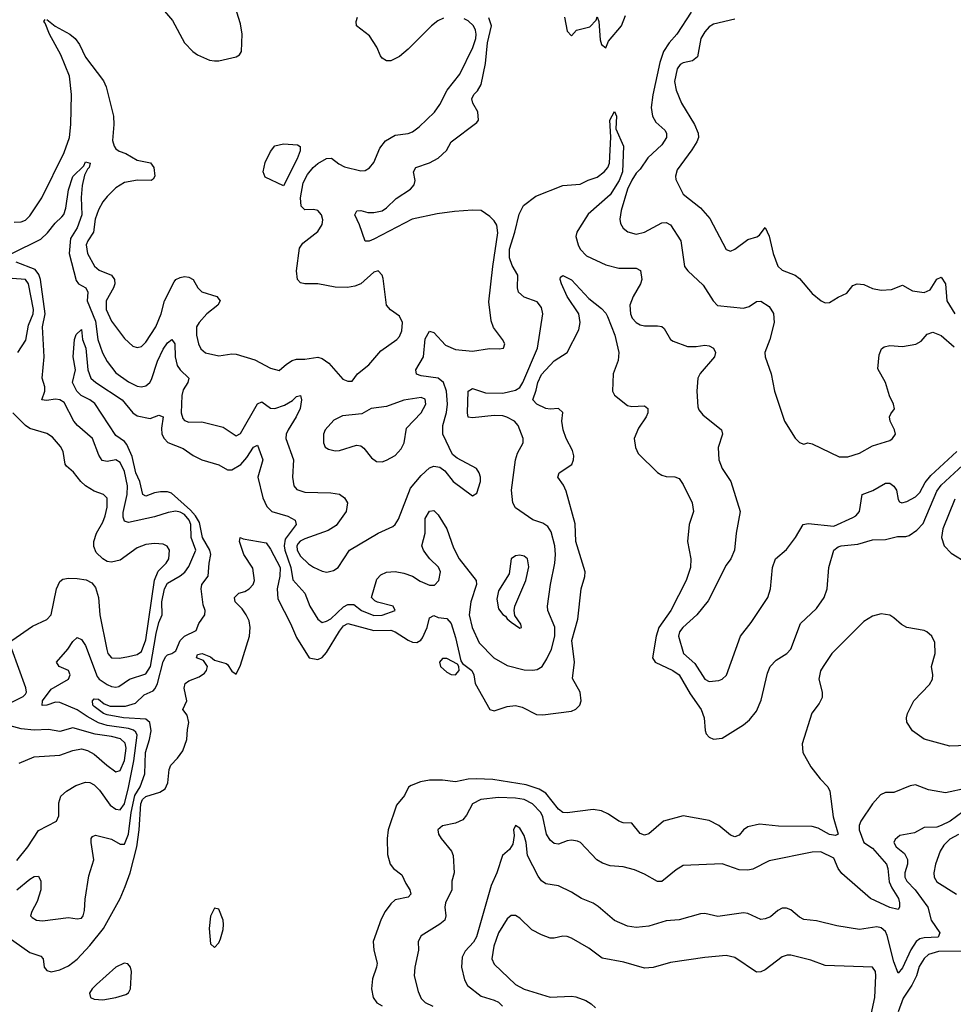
# Model space of a CAD drawing. Header units: inches. Extents: x 1384664 to 1536621, y 460766 to 646467.
# Tile 103 of 256: x 1411683 to 1416026, y 552658 to 557238. Entities that reach past the tile are written whole.
import ezdxf

# ---------------------------------------------------------------- set-up
doc = ezdxf.new("R2010")
doc.units = ezdxf.units.IN
doc.header["$MEASUREMENT"] = 0
doc.layers.add('B4515', color=7, linetype='Continuous')

msp = doc.modelspace()

# ---------------------------------------------------------------- linework, layer by layer
at = {"layer": 'B4515', "color": 5}
for points, elevation in [([(1412261.6, 557390), (1412393.8, 557233.8), (1412450.3, 557130.3), (1412488, 557090), (1412510, 557075.3), (1412566, 557050), (1412590, 557046), (1412610, 557046.4), (1412690, 557066), (1412705.6, 557074.4), (1412715.6, 557090), (1412717.7, 557170), (1412710, 557219), (1412693.3, 557273.3)], 720), ([(1414218.1, 557250), (1414230, 557184.2), (1414250, 557163), (1414272.7, 557190), (1414335.2, 557204.8), (1414364.2, 557235.8), (1414370, 557251.3), (1414376.5, 557230), (1414383.7, 557143.7), (1414390, 557122.8), (1414410, 557106.8), (1414421.9, 557138.1), (1414483, 557210), (1414501.8, 557258.2)], 660), ([(1414807.1, 557272.9), (1414740.1, 557170), (1414703.5, 557130), (1414677.4, 557090), (1414660.4, 557039.6), (1414628.2, 556888.2), (1414620.7, 556830), (1414626, 556790), (1414642, 556762), (1414684.4, 556724.4), (1414691.9, 556710), (1414691.1, 556690), (1414670, 556655.7), (1414604.4, 556595.6), (1414570, 556542), (1414550, 556524.8), (1414530, 556492.2), (1414510.8, 556449.2), (1414481.5, 556350), (1414474.6, 556310), (1414478, 556290), (1414490, 556269), (1414511.9, 556251.9), (1414550, 556240.8), (1414590, 556248.9), (1414670, 556292.9), (1414690, 556295.2), (1414710, 556283.2), (1414758.9, 556210), (1414776, 556090), (1414790.3, 556070), (1414862.8, 556002.8), (1414909.4, 555929.5), (1414928.8, 555908.8), (1415050, 555896.6), (1415075.9, 555904.1), (1415110, 555926.5), (1415130, 555928.9), (1415170, 555904.4), (1415190, 555870.8), (1415191.9, 555830), (1415172.2, 555750), (1415149.2, 555690), (1415150.2, 555670), (1415179.2, 555590), (1415194.9, 555510), (1415240.9, 555370), (1415290, 555290.7), (1415310, 555270.6), (1415330, 555264), (1415349.6, 555270.4), (1415370, 555264.9), (1415494.8, 555205.2), (1415535.2, 555204.8), (1415590, 555221.5), (1415650, 555256.5), (1415730, 555281.3), (1415743.7, 555290), (1415756.9, 555310), (1415753, 555330), (1415731.6, 555370), (1415729.5, 555390), (1415734.8, 555405.2), (1415751.9, 555428.1), (1415747, 555450), (1415728.6, 555488.6), (1415709.7, 555550), (1415674.5, 555614.5), (1415681, 555679), (1415692.4, 555707.6), (1415703.7, 555716.3), (1415730, 555722), (1415790, 555717.7), (1415851.2, 555728.8), (1415877, 555743), (1415904.1, 555775.9), (1415930, 555784.5), (1415970, 555769.4), (1416030, 555716.5)], 660), ([(1411647, 556150), (1411782.3, 556217.7), (1411812.9, 556247.1), (1411848.2, 556291.8), (1411879.5, 556320.5), (1411888.1, 556331.9), (1411898.5, 556361.5), (1411910, 556446.8), (1411930, 556508.7), (1411982, 556558), (1411990, 556576.3), (1412010.3, 556570), (1412006.8, 556550), (1411998, 556542), (1411984.9, 556515.1), (1411973.8, 556466.2), (1411968.7, 556411.3), (1411972.5, 556330), (1411951.3, 556270), (1411919.4, 556220.6), (1411913.4, 556150), (1411945.4, 556025.4), (1411956.3, 556010), (1411990.2, 555990), (1412000.9, 555970), (1411996.3, 555930), (1412035.6, 555835.6), (1412046.2, 555750), (1412069.1, 555689.1), (1412090, 555648.4), (1412130, 555596.1), (1412190, 555553.9), (1412230, 555533.4), (1412250, 555530.1), (1412270, 555535.3), (1412289, 555551), (1412296.2, 555563.7), (1412324.9, 555650), (1412350, 555705.8), (1412370, 555735.2), (1412390.2, 555750.2), (1412404.4, 555730), (1412405.8, 555670), (1412415.3, 555630), (1412429.4, 555609.4), (1412469.4, 555570), (1412465.7, 555550), (1412443.9, 555516.1), (1412436.9, 555490), (1412434.7, 555410), (1412442.3, 555382.3), (1412450, 555373.4), (1412470, 555365.8), (1412530, 555366.9), (1412630, 555342.6), (1412690, 555302), (1412710, 555312.9), (1412790, 555450.9), (1412810, 555461.1), (1412850, 555431.6), (1412870, 555428.7), (1412915.6, 555444.4), (1412952.7, 555467.3), (1412970, 555484.9), (1412990, 555490.4), (1412994.7, 555470), (1412987.5, 555430), (1412968.5, 555390), (1412931.5, 555330), (1412922.6, 555310), (1412920.9, 555290), (1412957.2, 555190), (1412952.9, 555110), (1412959.1, 555070), (1412972.9, 555052.9), (1413010, 555039.7), (1413130, 555036.6), (1413170, 555030.2), (1413194.6, 555014.6), (1413207.3, 554990), (1413201.6, 554950), (1413154.7, 554885.3), (1413118.1, 554861.9), (1413010, 554823.8), (1412987.9, 554812.1), (1412979.2, 554800.8), (1412972.9, 554790), (1412973.8, 554770), (1412990, 554742), (1413026.6, 554706.6), (1413050, 554690.6), (1413090, 554673.2), (1413111.2, 554668.8), (1413143.6, 554676.4), (1413164.2, 554690), (1413218, 554770), (1413350, 554849.2), (1413419, 554881), (1413430, 554890.4), (1413444.9, 554915), (1413501.4, 555058.6), (1413550, 555117.6), (1413590, 555154), (1413610, 555160.7), (1413637.2, 555157.2), (1413660, 555140), (1413699.5, 555090), (1413790, 555022.8), (1413810, 555036), (1413826.9, 555090), (1413826.9, 555110), (1413820.5, 555130), (1413807.3, 555150), (1413717.8, 555197.8), (1413696.2, 555216.2), (1413651.9, 555310), (1413652.1, 555350), (1413669.1, 555410.9), (1413673.8, 555450), (1413668.5, 555510), (1413654.5, 555550), (1413630, 555571.1), (1413550, 555580.9), (1413528.5, 555588.5), (1413525.7, 555610), (1413561.1, 555670), (1413570, 555754), (1413590, 555788.7), (1413610, 555782.8), (1413663.7, 555723.7), (1413710, 555703.1), (1413790, 555695.6), (1413869, 555709), (1413913.8, 555706.2), (1413934, 555710), (1413939.3, 555730), (1413929.4, 555750), (1413886.5, 555806.5), (1413876.5, 555836.5), (1413865.4, 555925.4), (1413883.5, 556090), (1413907, 556247), (1413901.9, 556281.9), (1413890, 556301.8), (1413870, 556322), (1413829.8, 556349.8), (1413790, 556352.1), (1413705.9, 556345.9), (1413624.6, 556335.4), (1413509.4, 556310.6), (1413330, 556216.8), (1413308.5, 556208.4), (1413290, 556207.6), (1413264.1, 556284.1), (1413242.3, 556330), (1413251.5, 556348.5), (1413270, 556350.2), (1413301.8, 556341.8), (1413330, 556340.5), (1413370, 556349.3), (1413390, 556363.2), (1413433.8, 556406.2), (1413500.3, 556450), (1413518.5, 556470), (1413522.9, 556490), (1413514.5, 556530), (1413526, 556550), (1413590, 556571.6), (1413630, 556593.4), (1413668.2, 556630), (1413690.5, 556669.5), (1413810, 556759.3), (1413816.9, 556770), (1413814.6, 556810), (1413791.6, 556850), (1413786.8, 556870), (1413795.8, 556890), (1413813.1, 556906.9), (1413830, 556936.5), (1413850, 557034.9), (1413859.9, 557130), (1413878.4, 557210), (1413866, 557246)], 660), ([(1411656.8, 556296.8), (1411690, 556297.3), (1411710, 556306), (1411730, 556326), (1411786, 556410), (1411890, 556620.3), (1411914.2, 556690), (1411921.8, 556750), (1411924.7, 556890), (1411915.4, 556975.4), (1411874.5, 557074.5), (1411821.5, 557170), (1411802.3, 557222.3), (1411795.1, 557230), (1411801.3, 557238.7)], 680), ([(1411810, 557238.7), (1411848.1, 557208.1), (1411916.5, 557170), (1411941.3, 557150), (1411962, 557122), (1411990, 557064), (1412073.3, 556953.3), (1412085, 556925), (1412119.2, 556790), (1412121.6, 556750), (1412115.5, 556675.5), (1412122, 556650), (1412130, 556637.4), (1412146.5, 556626.5), (1412176.2, 556616.2), (1412230, 556583.8), (1412291.4, 556571.4), (1412307.6, 556550), (1412312.3, 556510), (1412303.8, 556496.2), (1412294, 556490), (1412231.4, 556491.4), (1412170, 556480.7), (1412130, 556456.1), (1412090, 556416.3), (1412069.8, 556390.3), (1412050, 556353.6), (1412034, 556310), (1412027.2, 556250), (1411999.4, 556210), (1411993, 556190), (1411998.2, 556150), (1412031, 556091), (1412053.2, 556073.2), (1412110, 556050.1), (1412123.6, 556030), (1412125.6, 556010), (1412120.1, 555990), (1412085.8, 555930), (1412085.2, 555890), (1412110, 555835.3), (1412170, 555754.7), (1412210, 555719.6), (1412230, 555712.6), (1412250, 555717.8), (1412270, 555738.6), (1412316.2, 555810), (1412341.9, 555870), (1412356.2, 555930), (1412402, 556018), (1412410, 556029.1), (1412430, 556039.3), (1412450, 556043.2), (1412470, 556040.8), (1412490.1, 556030.1), (1412512.2, 555990), (1412530, 555972.2), (1412599.5, 555950), (1412615.5, 555930), (1412605.2, 555910), (1412554, 555870), (1412518.1, 555830), (1412506.2, 555810), (1412505.4, 555770), (1412515.2, 555730), (1412526.4, 555706.4), (1412548, 555688), (1412610, 555675.1), (1412670, 555684.4), (1412690, 555682.3), (1412776.2, 555656.2), (1412850, 555617.1), (1412890, 555606), (1412923.6, 555636.4), (1412950, 555652.2), (1412970, 555658.5), (1413010, 555658.6), (1413070, 555668.2), (1413090, 555662.2), (1413120.5, 555640.4), (1413185.8, 555565.8), (1413210, 555557.3), (1413230, 555556), (1413254.5, 555590), (1413307.9, 555632.1), (1413363, 555697), (1413437.4, 555750), (1413450, 555763.7), (1413460.3, 555790), (1413464.5, 555830), (1413450, 555858.5), (1413408.5, 555888.5), (1413389.8, 555910), (1413374.2, 556034.2), (1413369.7, 556050), (1413350, 556069.7), (1413330, 556063.5), (1413270.1, 556009.9), (1413241.8, 555998.2), (1413207.7, 555992.3), (1413150, 555993.3), (1413070, 556009), (1413008.9, 556008.9), (1412990, 556013.6), (1412975, 556030), (1412971.3, 556070), (1412984, 556176), (1413000.8, 556199.2), (1413070, 556252.4), (1413090, 556285.5), (1413093, 556307), (1413086.6, 556330), (1413070, 556349.7), (1413050, 556355.3), (1413010, 556353.7), (1412992.6, 556370), (1412989.9, 556410), (1413001.4, 556478.6), (1413021.5, 556518.5), (1413048.9, 556551.1), (1413070, 556569.2), (1413110, 556593), (1413133.2, 556593.2), (1413167.1, 556567.1), (1413193.4, 556553.4), (1413270, 556534.6), (1413290, 556536.5), (1413310, 556548.9), (1413330, 556573), (1413359.1, 556640.9), (1413385, 556675), (1413430, 556700.2), (1413490, 556709), (1413510, 556716.5), (1413540.7, 556739.3), (1413612.2, 556807.8), (1413636.7, 556843.3), (1413671.1, 556910), (1413730, 556985.2), (1413790.9, 557109.1), (1413804.5, 557150), (1413806.3, 557170), (1413803.3, 557190), (1413793.6, 557210), (1413770, 557232.3), (1413750, 557241.7)], 680), ([(1413655, 557245), (1413627.9, 557232.1), (1413598.9, 557210), (1413490, 557100.6), (1413450, 557066.8), (1413410, 557046.6), (1413390, 557047.4), (1413370, 557059.1), (1413361.4, 557070), (1413344.8, 557110), (1413310, 557162.7), (1413249.7, 557210), (1413247.7, 557230), (1413255, 557250)], 680), ([(1415010, 557240.5), (1414910, 557217.2), (1414890, 557204.5), (1414870, 557181.6), (1414851.8, 557150), (1414835.3, 557064.7), (1414812.7, 557047.3), (1414770, 557038), (1414755.6, 557030), (1414740.8, 557010), (1414729.1, 556950), (1414737, 556910), (1414761.6, 556850), (1414822.2, 556750), (1414839.2, 556710), (1414840.2, 556690), (1414833.5, 556670), (1414810, 556631.9), (1414741, 556539), (1414733.4, 556510), (1414735.2, 556495.2), (1414770, 556426), (1414850, 556362.6), (1414892.9, 556312.9), (1414969.5, 556169.5), (1414990, 556162), (1415010, 556171.1), (1415070, 556215.9), (1415112.5, 556227.5), (1415124.5, 556235.5), (1415150, 556270.6), (1415170, 556230.7), (1415187.2, 556150), (1415210, 556091.7), (1415230, 556072.4), (1415290, 556048.9), (1415310, 556034.9), (1415370, 555963.7), (1415410.7, 555930), (1415430, 555921.1), (1415450, 555922), (1415490, 555947.8), (1415530, 555966), (1415557.8, 556002.2), (1415578, 556010), (1415610, 556006), (1415650, 555987.2), (1415690, 555979.4), (1415737.7, 555982.3), (1415790, 556003.1), (1415836.7, 555976.7), (1415890.8, 555969.2), (1415918.5, 555981.5), (1415950, 556030.7), (1415970, 556040.7), (1415990.3, 556010), (1415996.5, 555930), (1416032.3, 555870)], 680), ([(1411670, 553190.1), (1411730, 553240.8), (1411750, 553253.2), (1411770, 553254.7), (1411782, 553230), (1411781, 553190), (1411763.8, 553136.2), (1411739.1, 553090), (1411733.7, 553070), (1411741.3, 553061.3), (1411760.7, 553050), (1411790, 553047), (1411910, 553062.2), (1411950, 553054.9), (1411970, 553059.1), (1411978.4, 553070), (1411985.3, 553094.7), (1411987.4, 553147.4), (1412004.9, 553255), (1412028.3, 553330), (1412015.3, 553410), (1412016.3, 553430), (1412021.4, 553438.6), (1412035.6, 553444.4), (1412110, 553426.5), (1412150, 553403.2), (1412170, 553402.4), (1412190, 553448.9), (1412202.4, 553550), (1412219.4, 553630), (1412244.1, 553670), (1412264.7, 553730), (1412268, 553830), (1412287.3, 553890), (1412294.5, 553930), (1412288.7, 553968.7), (1412270, 553984.5), (1412166, 553990), (1412090, 554004.4), (1412073.8, 554010), (1412030, 554043.2), (1412024, 554050), (1412021.4, 554070), (1412030, 554079.3), (1412050, 554077.4), (1412075.7, 554055.7), (1412104.1, 554044.1), (1412175.3, 554044.7), (1412221.5, 554058.5), (1412262.8, 554097.2), (1412303.7, 554116.3), (1412313.7, 554126.3), (1412323.9, 554150), (1412350, 554252.9), (1412363.5, 554276.5), (1412370, 554283.8), (1412390.5, 554289.6), (1412410, 554302.4), (1412430.3, 554350), (1412449.4, 554370.6), (1412504, 554396), (1412516.5, 554430), (1412544.6, 554470), (1412545.7, 554490), (1412536.2, 554516.2), (1412527, 554590), (1412530, 554610.3), (1412559.4, 554650), (1412563.8, 554710), (1412572.1, 554750), (1412568.4, 554770), (1412532.9, 554830), (1412519.1, 554899.1), (1412501, 554930), (1412477, 554957), (1412390, 555035.2), (1412370, 555042), (1412337.6, 555042.4), (1412310, 555037.7), (1412270, 555021.9), (1412256.4, 555030), (1412242.1, 555090), (1412224.1, 555130), (1412205.8, 555205.8), (1412181.5, 555261.5), (1412170, 555276.5), (1412130, 555304.5), (1412032.1, 555452.1), (1412010, 555469.3), (1411969.2, 555489.2), (1411949.5, 555510), (1411928.6, 555550), (1411942.4, 555610), (1411932.5, 555670), (1411938, 555750), (1411946.1, 555773.9), (1411970, 555796.3), (1411974.6, 555750), (1411990.5, 555710), (1412000.6, 555610), (1412014, 555570), (1412037.3, 555550), (1412159.4, 555470), (1412210, 555408.7), (1412230, 555395.3), (1412290, 555383.5), (1412330, 555399), (1412350, 555390.7), (1412342.6, 555337.4), (1412345.1, 555310), (1412354.8, 555290), (1412372, 555272), (1412443.1, 555243.1), (1412490, 555210.8), (1412530, 555191), (1412610, 555166.7), (1412650, 555143.7), (1412670, 555143.9), (1412711.2, 555168.8), (1412739, 555201), (1412770, 555250.2), (1412790, 555259.5), (1412813.4, 555190), (1412790.9, 555110), (1412813.5, 555013.5), (1412833.1, 554973.1), (1412856, 554950), (1412930, 554929.1), (1412964.1, 554910), (1412968.7, 554890), (1412918.5, 554821.5), (1412913.4, 554790), (1412916.2, 554770), (1412944.2, 554690), (1412953.2, 554633.2), (1413010.2, 554570), (1413032.9, 554510), (1413070, 554449.2), (1413090, 554434.7), (1413110, 554439.7), (1413130, 554451.6), (1413190, 554507), (1413210, 554517.9), (1413237.1, 554517.1), (1413273.4, 554490), (1413330, 554466.9), (1413370, 554468.1), (1413429.5, 554490), (1413420.9, 554510), (1413348.1, 554528.1), (1413334.4, 554534.4), (1413320.3, 554550), (1413343.9, 554636.1), (1413363.8, 554656.2), (1413390, 554667.5), (1413430, 554670.7), (1413470, 554663.8), (1413510, 554648.9), (1413545.8, 554625.8), (1413590, 554607.4), (1413612.5, 554607.5), (1413632.3, 554630), (1413641.2, 554670), (1413632, 554692), (1413590.5, 554730), (1413575.2, 554750), (1413561.1, 554770), (1413554.4, 554790), (1413569.4, 554850), (1413570, 554917.6), (1413590, 554951.3), (1413610, 554955.5), (1413630, 554934.3), (1413670.1, 554870.1), (1413701.8, 554781.8), (1413728, 554730), (1413806.5, 554630), (1413808.6, 554610), (1413780.9, 554530), (1413774.1, 554470), (1413787.5, 554410), (1413819.7, 554339.7), (1413887.9, 554270), (1413950, 554233.5), (1414030, 554214), (1414068.3, 554211.7), (1414090, 554215.5), (1414113.5, 554230), (1414135.2, 554264.8), (1414156.8, 554310), (1414172.3, 554370), (1414172.5, 554412.5), (1414139.9, 554490), (1414138.6, 554510), (1414152.2, 554610), (1414172.6, 554710), (1414176.1, 554750), (1414171.9, 554790), (1414155, 554855), (1414140.4, 554880.4), (1414116.8, 554896.7), (1414070, 554910.8), (1413990, 554967.2), (1413976.8, 554990), (1413970.6, 555050), (1413989.1, 555190.9), (1413998.5, 555221.5), (1414025.1, 555270), (1414024.7, 555290), (1414001.7, 555350), (1413984.5, 555370), (1413949.5, 555389.5), (1413930, 555395), (1413890, 555396.2), (1413790, 555385.7), (1413770, 555389.8), (1413765.9, 555410), (1413769.3, 555510), (1413790, 555521.8), (1413850, 555502), (1413930, 555500.4), (1413990, 555515.4), (1414010, 555527.6), (1414023.9, 555550), (1414091.2, 555710), (1414116.2, 555870), (1414110, 555899.5), (1414090, 555925.4), (1414030, 555947.8), (1414004, 555970), (1413998, 555990), (1413999.8, 556050), (1413974.6, 556094.6), (1413962.2, 556130), (1413960.8, 556170), (1413987, 556250), (1414006.1, 556333.9), (1414026.8, 556373.2), (1414083.4, 556416.6), (1414210, 556466.4), (1414290, 556472.9), (1414328, 556492), (1414370, 556505.3), (1414401.3, 556530), (1414418.3, 556550), (1414426.9, 556570), (1414432.1, 556692.1), (1414428.8, 556770), (1414450, 556811.5), (1414458.6, 556790), (1414455.6, 556730), (1414491.6, 556650), (1414487.7, 556530), (1414471.4, 556490), (1414430, 556423.6), (1414327.1, 556332.9), (1414286.5, 556270), (1414274.9, 556250), (1414270.3, 556230), (1414280.3, 556190), (1414290.3, 556170), (1414319.1, 556139.1), (1414410, 556098.2), (1414470, 556082.3), (1414550, 556082.8), (1414571.6, 556071.6), (1414576.6, 556030), (1414571.5, 556010), (1414536.1, 555950), (1414521.5, 555910), (1414524.4, 555870), (1414532.2, 555850), (1414550, 555828.7), (1414570, 555818), (1414590, 555814.6), (1414650, 555814.6), (1414670.3, 555810.3), (1414681.3, 555801.3), (1414710.3, 555750.3), (1414722.3, 555742.3), (1414790, 555718.5), (1414830, 555717.6), (1414870, 555724), (1414890, 555720.9), (1414910.4, 555710), (1414919.5, 555690), (1414914.9, 555670), (1414848.4, 555591.7), (1414838, 555570), (1414832.2, 555510), (1414836.9, 555436.9), (1414842.6, 555422.6), (1414860.7, 555400.7), (1414948.4, 555330), (1414952.7, 555310), (1414932.5, 555247.5), (1414935.9, 555190), (1414950, 555150.3), (1414991, 555090), (1415034.9, 554950), (1415015.3, 554850), (1415008.5, 554770), (1414990.3, 554730), (1414970, 554700.7), (1414885.7, 554534.3), (1414832.4, 554470), (1414767.1, 554410), (1414752.6, 554390), (1414747.3, 554370), (1414770.2, 554290), (1414823.8, 554243.8), (1414870, 554170.5), (1414890, 554159.5), (1414935.4, 554164.6), (1414950, 554170.4), (1414970.7, 554189.3), (1415036.2, 554370), (1415085.4, 554434.6), (1415162.9, 554550), (1415175.7, 554590), (1415185.3, 554690), (1415198.7, 554730), (1415250, 554773), (1415291.8, 554830), (1415327.4, 554890), (1415350, 554895.1), (1415470, 554882.3), (1415558.2, 554921.8), (1415572.5, 554930), (1415589.9, 554950.1), (1415602.6, 555030), (1415651.7, 555048.3), (1415710, 555082.2), (1415730, 555082.2), (1415750, 555068.8), (1415761.1, 555050), (1415770, 555006), (1415775.8, 554995.8), (1415786, 554990), (1415810, 554996.5), (1415850, 555019.3), (1415870, 555038.9), (1415894.8, 555085.2), (1415921.6, 555118.4), (1416042.2, 555230)], 640), ([(1411670, 553326.5), (1411721.8, 553390), (1411770, 553466.5), (1411854.8, 553510), (1411865.9, 553534.1), (1411865.4, 553594.6), (1411874.1, 553625.9), (1411901.3, 553650), (1411943.6, 553676.4), (1411990, 553691.6), (1412010, 553690.2), (1412030, 553679.3), (1412054.1, 553654.1), (1412104.4, 553584.4), (1412130, 553566), (1412150, 553562.8), (1412170, 553591), (1412190, 553667.1), (1412213.4, 553790), (1412230.2, 553910), (1412223.8, 553923.8), (1412213.3, 553933.3), (1412190, 553941.1), (1412090, 553955.2), (1412050, 553966.9), (1411996.3, 553996.3), (1411950, 554028.5), (1411870, 554062.5), (1411850, 554063.4), (1411810, 554049.9), (1411788, 554048), (1411789.7, 554069.7), (1411830, 554123.2), (1411910.8, 554170), (1411918.4, 554190), (1411910.8, 554210), (1411867, 554230), (1411854.7, 554250), (1411907, 554310), (1411930, 554345.3), (1411950, 554363.7), (1411970, 554354.9), (1411990, 554327.4), (1412042.9, 554182.9), (1412053.2, 554170), (1412090, 554145.6), (1412110, 554135.7), (1412130, 554132.5), (1412144.2, 554135.8), (1412193.6, 554170), (1412270, 554195.3), (1412291.2, 554228.8), (1412317.4, 554382.6), (1412330, 554433.4), (1412345.7, 554470), (1412344.7, 554530), (1412356.1, 554590), (1412370, 554617), (1412430, 554650.5), (1412451.5, 554668.5), (1412470, 554694.6), (1412502.5, 554770), (1412481.5, 554830), (1412479.7, 554890), (1412472, 554910), (1412450, 554935.8), (1412430, 554946.9), (1412410, 554952.4), (1412373.9, 554946.1), (1412310, 554925.2), (1412190, 554899.3), (1412170, 554905.3), (1412164.1, 554924.1), (1412164.9, 554944.9), (1412183.7, 555030), (1412185, 555070), (1412170, 555136.8), (1412150, 555177.5), (1412130, 555189.9), (1412090, 555182.5), (1412067.4, 555187.4), (1412051.6, 555211.6), (1412021.5, 555290), (1411951.6, 555350), (1411934.4, 555370), (1411890, 555458), (1411870, 555469.9), (1411850, 555472.7), (1411807.2, 555467.2), (1411786.3, 555470), (1411799.4, 555510), (1411800.6, 555530), (1411787.1, 555570), (1411796.7, 555670), (1411789.9, 555810), (1411801.4, 555870), (1411780.7, 556030), (1411772.8, 556052.8), (1411755.3, 556075.3), (1411667.2, 556110)], 660), ([(1411673.8, 555690), (1411712, 555748), (1411723.4, 555816.6), (1411746, 555870), (1411747.8, 555890), (1411724.5, 556010), (1411709.5, 556030), (1411522.7, 556042.7)], 680), ([(1411618.2, 552978.2), (1411730, 552899.2), (1411781.5, 552881.5), (1411792.4, 552870), (1411797.4, 552830), (1411810, 552815.3), (1411830, 552809.5), (1411870, 552818.1), (1411910, 552837.6), (1411950, 552867.8), (1412010, 552932), (1412073.5, 553010), (1412150, 553150.9), (1412173.4, 553206.6), (1412197.2, 553270), (1412227.9, 553390), (1412238.8, 553470), (1412247, 553590), (1412253.8, 553610), (1412270, 553624.1), (1412334.9, 553645.1), (1412360.2, 553659.8), (1412372, 553688), (1412378.6, 553750), (1412385.5, 553770), (1412417.2, 553802.8), (1412442.4, 553837.6), (1412461.1, 553890), (1412463.3, 553936.7), (1412470.7, 553969.3), (1412462.8, 554002.8), (1412442.7, 554030), (1412460.4, 554070), (1412448.5, 554128.5), (1412452.7, 554150), (1412470, 554162.5), (1412518.3, 554181.7), (1412542.2, 554197.8), (1412552.6, 554210), (1412556.3, 554230), (1412537.8, 554257.8), (1412506, 554270), (1412510, 554284.7), (1412531.3, 554290), (1412570, 554273.7), (1412590, 554258.4), (1412643.1, 554243.1), (1412650, 554239.3), (1412670, 554208), (1412690, 554194), (1412710, 554235.3), (1412752.3, 554370), (1412755.4, 554410), (1412750, 554441.7), (1412737.1, 554470), (1412717.7, 554497.8), (1412685, 554530), (1412681.9, 554550), (1412702.6, 554570), (1412730, 554577.5), (1412750, 554590.2), (1412769.1, 554610), (1412774.9, 554630), (1412767.2, 554687.2), (1412725.9, 554750), (1412705.6, 554810), (1412708.7, 554830), (1412722.9, 554822.9), (1412830, 554804.5), (1412850, 554775), (1412894.4, 554690), (1412893.6, 554650), (1412880.6, 554590), (1412883.8, 554543.8), (1412943, 554430), (1412970, 554364), (1413030, 554269.1), (1413070, 554262.2), (1413090, 554271), (1413110, 554295.1), (1413170, 554393.6), (1413190, 554418.9), (1413210, 554430.1), (1413330, 554396.2), (1413410, 554397.8), (1413430.1, 554390.1), (1413490, 554351.4), (1413510, 554342.7), (1413530, 554340.9), (1413548.7, 554351.3), (1413557.5, 554362.5), (1413578.2, 554410), (1413590, 554456.4), (1413610, 554466.5), (1413630, 554456.9), (1413670, 554452.4), (1413690, 554428.9), (1413710, 554364.4), (1413735.2, 554255.3), (1413743.4, 554243.4), (1413786.4, 554210), (1413794.9, 554190), (1413801.7, 554150), (1413870, 554028.7), (1413890, 554022.6), (1413950, 554043), (1413990, 554047.5), (1414020.3, 554040.3), (1414086.6, 554006.6), (1414116.2, 554003.8), (1414250, 554021.2), (1414270, 554030.3), (1414288.2, 554050), (1414294.6, 554070), (1414290, 554109.2), (1414254.1, 554174.2), (1414263.6, 554250), (1414252.1, 554350), (1414279.6, 554450), (1414294.8, 554590), (1414311.8, 554648.2), (1414312.8, 554670), (1414270.6, 554810), (1414267.2, 554892.8), (1414225.3, 555045.3), (1414213.4, 555073.4), (1414186.3, 555110), (1414192.8, 555130), (1414250.9, 555169.1), (1414259.9, 555190), (1414260.6, 555210), (1414253.9, 555233.9), (1414224.7, 555290), (1414210.5, 555329.5), (1414205.6, 555370), (1414210, 555411.1), (1414190, 555428.9), (1414150, 555425.7), (1414130, 555429.9), (1414089.4, 555450), (1414069.8, 555470), (1414085.8, 555514.2), (1414092.8, 555550), (1414110, 555586.9), (1414170, 555651), (1414230.5, 555689.5), (1414284.6, 555795.4), (1414291, 555830), (1414283.4, 555870), (1414229.8, 555950), (1414203.5, 556010), (1414196.9, 556030), (1414199.3, 556040.7), (1414210, 556048.4), (1414250, 556027.2), (1414330, 555941.1), (1414390, 555894.6), (1414410, 555872.4), (1414417, 555857), (1414451.6, 555770), (1414470.7, 555690), (1414467.4, 555652.6), (1414443.6, 555590), (1414441.1, 555510), (1414450, 555490.7), (1414510, 555443), (1414530, 555438.4), (1414590, 555441.6), (1414604.9, 555430), (1414604.9, 555410), (1414596.5, 555390), (1414562.3, 555337.7), (1414541.5, 555290), (1414548.1, 555248.1), (1414560.2, 555220.2), (1414650, 555131.8), (1414670, 555118.9), (1414690, 555112.9), (1414730, 555111.6), (1414750, 555104.4), (1414770, 555076.3), (1414811.3, 554990), (1414817.2, 554950), (1414797.3, 554890), (1414790.1, 554810.1), (1414804.8, 554730), (1414802.7, 554690), (1414782.8, 554630), (1414711.7, 554490), (1414655.7, 554410), (1414643.1, 554370), (1414626.7, 554270), (1414638.9, 554250), (1414721.6, 554210), (1414750.1, 554190), (1414802.3, 554102.3), (1414852.9, 554030), (1414867.1, 553990), (1414870.9, 553930.9), (1414876.6, 553916.6), (1414890, 553900.2), (1414910, 553891.9), (1414950, 553895.9), (1415050, 553957.2), (1415078.4, 553981.6), (1415110, 554022.2), (1415132.6, 554072.6), (1415161.3, 554198.7), (1415173.6, 554230), (1415202, 554258), (1415251.5, 554290), (1415269.8, 554310), (1415315.1, 554430), (1415390, 554498.6), (1415424.6, 554550), (1415438.5, 554590), (1415446.9, 554690), (1415470.8, 554770), (1415490, 554786.2), (1415503.7, 554790), (1415581.6, 554798.4), (1415650, 554818.4), (1415710, 554819.7), (1415766.3, 554833.7), (1415805.7, 554834.3), (1415820.9, 554839.1), (1415856.1, 554863.9), (1415885.2, 554894.8), (1415950, 555044.4), (1415970, 555072.2), (1416070, 555166.2)], 620), ([(1411647.1, 554350), (1411742.9, 554417.1), (1411810, 554447.9), (1411830, 554468.9), (1411854.9, 554590), (1411870, 554624.7), (1411884.6, 554635.4), (1411910, 554639.8), (1411950, 554638.5), (1411991.9, 554631.9), (1412018.8, 554618.8), (1412036.4, 554596.4), (1412049.4, 554550), (1412056.2, 554470), (1412088, 554308), (1412093.6, 554290), (1412110, 554270.3), (1412147.9, 554267.9), (1412190, 554275.4), (1412230, 554285.4), (1412250, 554298.9), (1412270, 554352.6), (1412309.6, 554630.4), (1412327.1, 554672.9), (1412364.5, 554710), (1412377, 554730), (1412379.8, 554770), (1412369.8, 554789.8), (1412350, 554798.2), (1412310, 554802), (1412270, 554797.5), (1412230, 554780.7), (1412150, 554724.2), (1412110, 554714), (1412090, 554718.5), (1412069.8, 554729.8), (1412039.4, 554759.4), (1412027.3, 554787.3), (1412027.7, 554810), (1412040.7, 554850), (1412070, 554900.9), (1412080.5, 554930), (1412089.9, 554970), (1412090, 555011.6), (1412073.3, 555030), (1412030, 555044.8), (1411989.4, 555069.5), (1411967.2, 555090), (1411933.2, 555133.2), (1411900.6, 555160.6), (1411894.5, 555170), (1411885.3, 555230), (1411872.6, 555252.6), (1411835.7, 555295.7), (1411810, 555313), (1411730, 555336.4), (1411710, 555350.4), (1411650.8, 555410)], 680), ([(1416032.3, 555007.7), (1415977.2, 554870), (1415970.2, 554830), (1415982.8, 554790), (1416016.3, 554756.3), (1416091.7, 554710)], 620), ([(1416090, 553861.4), (1416010, 553858.7), (1415890, 553891.6), (1415836.2, 553930), (1415809.8, 553969.8), (1415808.4, 553990), (1415813, 554010), (1415841.5, 554070), (1415914.5, 554145.5), (1415928.6, 554170), (1415931.2, 554190), (1415924.4, 554230), (1415941, 554290), (1415940.2, 554340.2), (1415925.5, 554370), (1415902.6, 554390), (1415890, 554396.1), (1415810, 554411.4), (1415784.4, 554424.4), (1415750, 554456.2), (1415730, 554468), (1415690, 554475), (1415650, 554463.5), (1415610, 554438.2), (1415461.6, 554290), (1415419.9, 554230), (1415408.7, 554208.7), (1415400.1, 554170), (1415416.1, 554110), (1415415.2, 554084.7), (1415402.3, 554057.7), (1415367.1, 554012.9), (1415322.8, 553870), (1415326, 553830), (1415362.6, 553762.6), (1415406.5, 553706.5), (1415442.4, 553670), (1415452.2, 553650), (1415467.2, 553530), (1415490.9, 553450), (1415477.5, 553442.5), (1415450, 553448.5), (1415397.4, 553477.4), (1415370, 553485.3), (1415213, 553487), (1415124.6, 553495.4), (1415070, 553483.2), (1415050, 553469.8), (1415030, 553444.8), (1415010, 553436.8), (1414990, 553444.2), (1414935.8, 553490), (1414890, 553513.3), (1414770, 553535.4), (1414677.6, 553510), (1414610, 553450.8), (1414590, 553445), (1414570, 553452), (1414530, 553500.7), (1414490, 553501.7), (1414470.4, 553509.6), (1414422.6, 553542.6), (1414390, 553557.3), (1414350, 553564.2), (1414230, 553548.1), (1414210, 553549.9), (1414190, 553566), (1414130, 553639.4), (1414098.9, 553658.9), (1414038.3, 553678.3), (1413883.5, 553703.5), (1413807.2, 553707.2), (1413770, 553705), (1413710, 553692.4), (1413650, 553700.3), (1413590, 553700.5), (1413547.3, 553692.7), (1413504.1, 553675.9), (1413492.5, 553667.5), (1413472.6, 553630), (1413435.5, 553584.5), (1413396.8, 553470), (1413391.9, 553430), (1413394.7, 553354.7), (1413407.2, 553310), (1413422, 553290), (1413461, 553261), (1413479.3, 553219.3), (1413498.5, 553190), (1413502.6, 553170), (1413490, 553156.3), (1413430, 553143.5), (1413410, 553125.4), (1413382.8, 553090), (1413365.3, 553054.7), (1413326.7, 552950), (1413330.2, 552910), (1413346, 552850), (1413343, 552830), (1413323.5, 552776.5), (1413319.7, 552730), (1413327, 552690), (1413344.1, 552664.1), (1413370, 552650.6)], 620), ([(1411590, 554036.1), (1411699.3, 554090), (1411710, 554101.2), (1411714.3, 554110), (1411712.2, 554130), (1411647.4, 554310)], 680), ([(1411680, 553780), (1411750, 553808.9), (1411870, 553817.6), (1411930, 553839), (1411970, 553846.6), (1411999.3, 553839.3), (1412030, 553821.5), (1412087.9, 553770), (1412130, 553739.3), (1412150, 553745.2), (1412170, 553792.4), (1412178.1, 553850), (1412173.2, 553873.2), (1412152.5, 553892.5), (1412110, 553904), (1412035, 553915), (1411930, 553943.4), (1411870, 553926.8), (1411816.8, 553936.8), (1411750, 553933.9), (1411690, 553939.3), (1411586.9, 553966.9)], 680), ([(1416090, 553663.4), (1415990, 553641), (1415910, 553654.9), (1415850, 553678.5), (1415825.3, 553674.7), (1415750, 553643.1), (1415710, 553643.1), (1415687.2, 553632.8), (1415650.1, 553589.9), (1415596, 553510), (1415588.2, 553490), (1415588.1, 553470), (1415610.1, 553410.1), (1415650, 553383.5), (1415714.4, 553310), (1415721.4, 553290), (1415728.2, 553228.2), (1415739.7, 553199.7), (1415770.7, 553150), (1415776.3, 553130), (1415776.1, 553110), (1415770, 553098.4), (1415731.3, 553108.7), (1415640.5, 553150), (1415507.2, 553267.2), (1415490.6, 553290), (1415470, 553337.6), (1415410, 553366.8), (1415370, 553366.2), (1415170, 553325), (1415093.8, 553286.2), (1415070, 553281.5), (1415030, 553283.4), (1414950, 553311.3), (1414770, 553303.1), (1414736.5, 553283.5), (1414670, 553229.7), (1414650, 553228.5), (1414590, 553262.7), (1414542.9, 553282.9), (1414490, 553297.3), (1414430, 553302.6), (1414394.7, 553314.7), (1414368.3, 553330), (1414291.5, 553410), (1414277.5, 553417.5), (1414250, 553421.2), (1414230, 553418.9), (1414190, 553403.5), (1414170, 553406.3), (1414150, 553422), (1414134, 553450), (1414117.1, 553530), (1414106.8, 553550), (1414068.8, 553590), (1414030, 553610.9), (1413990, 553617.1), (1413910, 553620.1), (1413828.2, 553610), (1413790.1, 553589.9), (1413761.8, 553538.2), (1413743.7, 553516.3), (1413710, 553500.4), (1413650, 553487.8), (1413628.7, 553470), (1413632, 553450), (1413643.1, 553430), (1413692.2, 553370), (1413699.3, 553350), (1413704.3, 553270), (1413694, 553230), (1413692.6, 553190), (1413663.8, 553130), (1413660.2, 553110), (1413665.6, 553070), (1413660.2, 553050), (1413638, 553030), (1413550, 552976.1), (1413536.8, 552950), (1413538.4, 552910), (1413521.4, 552830), (1413518.1, 552790), (1413536.9, 552716.9), (1413550, 552684.4), (1413570, 552667), (1413604.4, 552650)], 640), ([(1416070, 553553.3), (1416011.6, 553510), (1415970, 553489), (1415950, 553482.7), (1415890, 553480.3), (1415844.8, 553455.2), (1415777.1, 553442.9), (1415755, 553425), (1415749.3, 553410), (1415759.6, 553390), (1415799, 553359), (1415812.3, 553332.3), (1415812.1, 553310), (1415800.5, 553270), (1415801, 553250), (1415810, 553230.2), (1415848.1, 553190), (1415908, 553110), (1415923.4, 553050), (1415962.7, 552990), (1415954.9, 552970), (1415890, 552967.7), (1415870, 552962.9), (1415852.5, 552950), (1415829, 552911), (1415790, 552827.4), (1415770, 552803.5), (1415750, 552856), (1415718.1, 552978.1), (1415710, 552996.5), (1415690, 553014.4), (1415670, 553018), (1415590, 553005.6), (1415483.6, 553023.6), (1415390, 553045.7), (1415330, 553052.2), (1415310, 553062.6), (1415270, 553096.9), (1415250, 553104.7), (1415230, 553104.7), (1415210, 553094.3), (1415175.6, 553064.4), (1415150, 553054.8), (1415130, 553052.9), (1415070, 553079.8), (1415050, 553083.1), (1414930, 553067.1), (1414870, 553079.7), (1414850, 553078.3), (1414750, 553050.8), (1414690, 553046), (1414610, 553020.7), (1414550, 553014.8), (1414510, 553021.8), (1414450, 553047.1), (1414373.3, 553113.3), (1414350, 553127.8), (1414296.2, 553150), (1414250, 553179.7), (1414190, 553209.7), (1414130, 553217.7), (1414110, 553232.6), (1414094.3, 553254.3), (1414045.1, 553350), (1414039.3, 553410), (1414030, 553442.7), (1414010, 553477.6), (1413990, 553489.3), (1413979.5, 553470), (1413983.4, 553443.4), (1413976.5, 553403.5), (1413961.2, 553378.8), (1413928.8, 553350), (1413902.7, 553270), (1413875.5, 553210), (1413808.7, 552971.3), (1413793.3, 552946.7), (1413755.4, 552904.6), (1413742.1, 552877.9), (1413739, 552830), (1413752, 552772), (1413765.7, 552745.7), (1413830, 552695.6), (1413890, 552677.8), (1413910, 552667.2), (1413928.6, 552650)], 660), ([(1416050, 553447.6), (1416010, 553426.3), (1415982, 553398), (1415964.8, 553370), (1415943.7, 553310), (1415935.5, 553270), (1415936.5, 553250), (1415950, 553228.4), (1416040.2, 553170)], 680), ([(1415644.2, 552610), (1415660.7, 552690), (1415666, 552790), (1415664.5, 552810), (1415650, 552830.9), (1415430, 552838.4), (1415362.7, 552862.7), (1415270, 552886), (1415253.6, 552886.4), (1415230, 552878.4), (1415150, 552819), (1415130, 552809.8), (1415110, 552807.6), (1415010, 552875.3), (1414970, 552885), (1414870, 552876.2), (1414710, 552852.2), (1414630, 552828.9), (1414590, 552825.8), (1414494, 552854), (1414393.3, 552873.3), (1414330, 552919.1), (1414250, 552966.4), (1414230, 552973.6), (1414210, 552974.8), (1414170, 552965.1), (1414150, 552966.2), (1414110, 552981.5), (1414065, 553005), (1414010, 553058), (1413990, 553071.3), (1413970, 553071.1), (1413950, 553056.3), (1413910.2, 552990), (1413888.5, 552928.5), (1413878.9, 552870), (1413890, 552844.9), (1413990, 552750.2), (1414030, 552727.7), (1414150, 552691.5), (1414250, 552696.5), (1414270, 552692.4), (1414315.9, 552675.9), (1414340.8, 552660.8), (1414360.8, 552640.8)], 680), ([(1416065.3, 552905.3), (1415956.5, 552903.5), (1415910.2, 552890), (1415890, 552871.3), (1415866.6, 552833.4), (1415853.9, 552790), (1415833.7, 552746.3), (1415793.3, 552686.7), (1415770, 552622.6)], 680)]:
    msp.add_lwpolyline(points, dxfattribs=dict(at, elevation=elevation))
for points, elevation in [([(1412910, 556464.5), (1412824.8, 556504.8), (1412815.9, 556530), (1412825.6, 556574.4), (1412850, 556624.9), (1412870, 556650.7), (1412910, 556660.5), (1412975.3, 556655.3), (1412988.3, 556648.3), (1412988.5, 556628.5), (1412974.5, 556590)], 680), ([(1413550, 555480.9), (1413470, 555468.9), (1413390, 555438.7), (1413318, 555430), (1413274.8, 555405.2), (1413184.6, 555395.4), (1413144.6, 555375.4), (1413104.6, 555330), (1413096.5, 555310), (1413096.5, 555270), (1413104.6, 555250), (1413119.7, 555239.7), (1413150, 555232.8), (1413170, 555233.8), (1413250, 555259.5), (1413270, 555255.3), (1413284.7, 555244.7), (1413320.2, 555200.2), (1413343.4, 555183.4), (1413370, 555181.5), (1413390, 555189.1), (1413430, 555210.2), (1413458.3, 555241.7), (1413472.1, 555270), (1413482.3, 555337.7), (1413550, 555408.9), (1413571.6, 555450), (1413570, 555473)], 680), ([(1414010, 554747.1), (1413990, 554744), (1413969, 554730), (1413959.2, 554660.8), (1413910, 554581.3), (1413902.3, 554542.3), (1413910, 554497.3), (1413930, 554470.6), (1413943.1, 554463.1), (1413950, 554451), (1413970, 554434.8), (1414010, 554408), (1414018, 554410), (1414014, 554426), (1413986.3, 554466.3), (1413982.7, 554490), (1413986.6, 554510), (1414037.3, 554630), (1414052.2, 554692.2), (1414044.7, 554730), (1414030, 554742.6)], 660), ([(1413670, 554266.3), (1413650, 554266), (1413636.5, 554250), (1413640.8, 554230), (1413670, 554203.6), (1413690, 554192), (1413710, 554190.5), (1413727.3, 554210), (1413725.1, 554230), (1413719.4, 554239.4)], 620), ([(1412590, 553105.8), (1412570, 553068.2), (1412565.2, 553010), (1412570, 552939.3), (1412590, 552922.2), (1412610, 552944), (1412617.7, 552962.3), (1412630, 553006), (1412631.3, 553028.7), (1412629.5, 553050), (1412610, 553101.1)], 620), ([(1412169.8, 552849.8), (1412129.8, 552830.2), (1412040.6, 552750), (1412020.4, 552730), (1412008.2, 552710), (1412012.8, 552690), (1412030, 552681.4), (1412070, 552679.4), (1412130, 552689.8), (1412176.9, 552703.1), (1412189.3, 552710.7), (1412199.3, 552730), (1412203.2, 552810), (1412198, 552830), (1412186.2, 552846.2)], 620)]:
    msp.add_lwpolyline(points, close=True, dxfattribs=dict(at, elevation=elevation))

doc.saveas('drawing.dxf')
